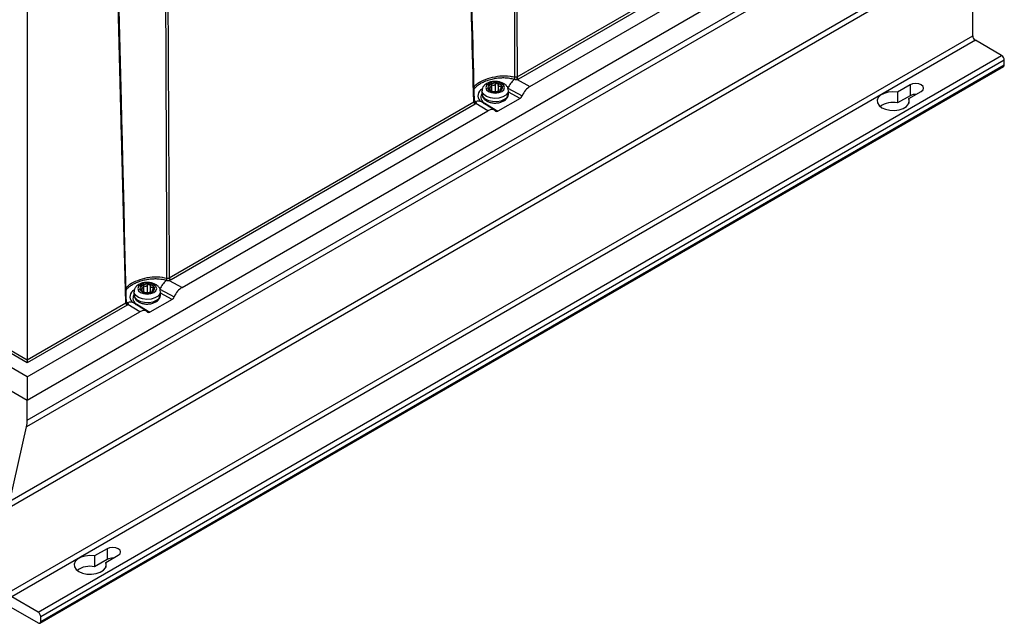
# Model space of a CAD drawing. Header units: millimetres. Extents: x -0.66 to 0.91, y -0.4 to 0.64.
# Tile 84 of 171: x 0.65 to 0.91, y -0.4 to -0.24. Entities that reach past the tile are written whole.
import ezdxf

# ---------------------------------------------------------------- set-up
doc = ezdxf.new("R2010")
doc.units = ezdxf.units.MM
doc.layers.add('FORMAT', color=7, linetype='Continuous')

msp = doc.modelspace()

# ---------------------------------------------------------------- linework, layer by layer
at = {"layer": 'FORMAT', "color": 7, "linetype": 'Continuous', "lineweight": 25}
for p, q in [((0.911455, -0.192556), (0.656835, -0.339545)), ((0.911212, -0.199554), (0.656653, -0.346507)), ((0.656835, -0.344775), (0.911393, -0.197821)), ((0.786239, -0.254119), (0.866704, -0.207668)), ((0.86689, -0.20837), (0.786593, -0.254725)), ((0.78963, -0.256653), (0.870398, -0.210026)), ((0.906585, -0.220955), (0.652026, -0.367909)), ((0.652207, -0.366176), (0.906766, -0.219223)), ((0.906585, -0.243263), (0.906585, -0.220955)), ((0.656835, -0.225871), (0.656835, -0.328823)), ((0.501408, -0.239097), (0.656835, -0.328823)), ((0.656835, -0.333314), (0.494323, -0.239498)), ((0.656835, -0.329632), (0.500701, -0.239498)), ((0.652026, -0.390217), (0.906585, -0.243263)), ((0.907292, -0.244488), (0.652733, -0.391442)), ((0.914221, -0.248489), (0.907292, -0.244488)), ((0.656835, -0.339545), (0.494138, -0.245622)), ((0.659663, -0.395442), (0.914221, -0.248489)), ((0.660163, -0.398349), (0.914721, -0.251396)), ((0.914928, -0.249713), (0.66037, -0.396667)), ((0.66037, -0.397892), (0.914928, -0.250938)), ((0.914928, -0.250938), (0.914928, -0.249713)), ((0.785473, -0.254827), (0.78547, -0.254826)), ((0.785655, -0.2542), (0.785657, -0.2542)), ((0.786248, -0.254855), (0.78963, -0.256653)), ((0.778706, -0.257113), (0.778706, -0.257429)), ((0.779086, -0.257592), (0.779086, -0.256839)), ((0.779495, -0.256222), (0.779495, -0.257798)), ((0.780525, -0.258019), (0.780525, -0.256062)), ((0.781225, -0.256171), (0.781225, -0.257914)), ((0.781788, -0.257488), (0.781788, -0.257797)), ((0.78198, -0.257169), (0.78198, -0.256606)), ((0.78381, -0.257113), (0.78759, -0.259123)), ((0.890038, -0.256244), (0.886711, -0.258165)), ((0.890038, -0.256244), (0.890038, -0.259102)), ((0.776937, -0.257786), (0.776937, -0.258602)), ((0.787007, -0.259828), (0.781146, -0.263212)), ((0.781891, -0.257736), (0.781891, -0.257605)), ((0.783937, -0.258602), (0.783937, -0.257786)), ((0.787007, -0.259828), (0.783937, -0.258196)), ((0.886711, -0.258165), (0.886711, -0.261023)), ((0.890038, -0.259102), (0.886711, -0.261023)), ((0.889681, -0.25988), (0.893008, -0.257959)), ((0.889681, -0.25988), (0.889681, -0.261182)), ((0.694315, -0.307186), (0.77478, -0.260734)), ((0.775134, -0.26134), (0.694837, -0.307694)), ((0.774959, -0.260628), (0.77496, -0.260629)), ((0.775267, -0.260716), (0.775269, -0.260718)), ((0.778475, -0.263093), (0.775359, -0.26114)), ((0.780276, -0.262949), (0.776788, -0.260763)), ((0.777682, -0.261041), (0.781146, -0.263212)), ((0.697706, -0.30972), (0.778475, -0.263093)), ((0.687571, -0.309288), (0.687571, -0.310865)), ((0.688602, -0.311086), (0.688602, -0.309129)), ((0.689301, -0.309237), (0.689301, -0.310981)), ((0.693549, -0.307894), (0.693547, -0.307893)), ((0.693734, -0.307267), (0.693733, -0.307238)), ((0.694324, -0.307921), (0.697706, -0.30972)), ((0.685013, -0.310852), (0.685013, -0.311669)), ((0.686782, -0.310179), (0.686782, -0.310495)), ((0.687162, -0.310658), (0.687162, -0.309905)), ((0.689864, -0.310555), (0.689864, -0.310864)), ((0.689967, -0.310802), (0.689967, -0.310672)), ((0.690056, -0.310236), (0.690056, -0.309673)), ((0.691886, -0.310179), (0.695666, -0.312189)), ((0.692013, -0.311669), (0.692013, -0.310852)), ((0.695083, -0.312895), (0.692013, -0.311262)), ((0.656835, -0.328823), (0.682857, -0.313801)), ((0.68321, -0.314406), (0.656835, -0.329632)), ((0.683031, -0.313698), (0.683038, -0.313705)), ((0.683035, -0.313694), (0.683036, -0.313696)), ((0.683157, -0.31358), (0.683343, -0.313783)), ((0.683343, -0.313783), (0.683345, -0.313784)), ((0.686551, -0.316159), (0.683435, -0.314207)), ((0.688352, -0.316015), (0.684864, -0.31383)), ((0.685758, -0.314107), (0.689222, -0.316279)), ((0.695083, -0.312895), (0.689222, -0.316279)), ((0.656835, -0.333314), (0.686551, -0.316159)), ((0.656835, -0.328823), (0.656835, -0.329632)), ((0.656835, -0.333314), (0.656835, -0.339545)), ((0.656835, -0.344775), (0.656835, -0.339545)), ((0.652207, -0.366176), (0.656653, -0.346507)), ((0.677906, -0.378706), (0.674579, -0.380626)), ((0.677906, -0.378706), (0.677906, -0.381564)), ((0.674579, -0.380626), (0.674579, -0.383484)), ((0.677906, -0.381564), (0.674579, -0.383484)), ((0.677549, -0.382341), (0.680876, -0.38042)), ((0.677549, -0.382341), (0.677549, -0.383643)), ((0.659663, -0.395442), (0.652733, -0.391442)), ((0.650612, -0.393075), (0.659663, -0.3983)), ((0.66037, -0.397892), (0.66037, -0.396667))]:
    msp.add_line(p, q, dxfattribs=at)
at = {"layer": 'FORMAT', "color": 7, "linetype": 'Continuous', "lineweight": 25, "flags": 128}
for points in [[(0.778669, -0.255949), (0.778127, -0.256417), (0.777937, -0.256969), (0.778127, -0.257522), (0.778669, -0.25799), (0.77948, -0.258303), (0.780437, -0.258413), (0.781393, -0.258303), (0.782205, -0.25799), (0.782746, -0.257522), (0.782937, -0.256969), (0.782746, -0.256417), (0.782205, -0.255949), (0.781393, -0.255636), (0.780437, -0.255526), (0.77948, -0.255636), (0.778669, -0.255949)], [(0.893008, -0.257959), (0.893463, -0.257566), (0.893623, -0.257102), (0.893463, -0.256638), (0.893008, -0.256244), (0.892327, -0.255982), (0.891523, -0.255889), (0.89072, -0.255982), (0.890038, -0.256244)], [(0.783937, -0.257784), (0.783791, -0.258362), (0.783285, -0.25896), (0.782471, -0.25943), (0.781435, -0.259722), (0.780292, -0.259805), (0.779165, -0.259668), (0.778175, -0.259328), (0.77743, -0.25882), (0.777011, -0.2582), (0.776937, -0.257786)], [(0.776937, -0.258602), (0.77694, -0.258686), (0.777176, -0.259337), (0.777766, -0.259908), (0.778645, -0.260338), (0.779719, -0.26058), (0.78087, -0.260607), (0.781974, -0.260418), (0.782912, -0.260031)], [(0.886711, -0.258165), (0.885486, -0.258078), (0.884268, -0.258198), (0.883162, -0.258515), (0.88226, -0.259002), (0.881639, -0.259618), (0.881351, -0.260311), (0.88142, -0.261023), (0.881841, -0.261693), (0.882578, -0.262266), (0.883569, -0.262691), (0.88473, -0.262934), (0.885964, -0.262974), (0.887165, -0.262808), (0.888232, -0.262449), (0.889076, -0.261929), (0.889625, -0.26129), (0.889832, -0.260587), (0.889681, -0.25988)], [(0.686745, -0.309015), (0.686203, -0.309484), (0.686013, -0.310036), (0.686203, -0.310588), (0.686745, -0.311056), (0.687556, -0.311369), (0.688513, -0.311479), (0.68947, -0.311369), (0.690281, -0.311056), (0.690823, -0.310588), (0.691013, -0.310036), (0.690823, -0.309484), (0.690281, -0.309015), (0.68947, -0.308702), (0.688513, -0.308593), (0.687556, -0.308702), (0.686745, -0.309015)], [(0.692013, -0.31085), (0.691867, -0.311429), (0.691361, -0.312026), (0.690547, -0.312497), (0.689512, -0.312789), (0.688368, -0.312871), (0.687241, -0.312735), (0.686251, -0.312394), (0.685506, -0.311887), (0.685087, -0.311267), (0.685013, -0.310852)], [(0.685013, -0.311669), (0.685016, -0.311752), (0.685252, -0.312403), (0.685842, -0.312975), (0.686721, -0.313405), (0.687795, -0.313646), (0.688946, -0.313674), (0.69005, -0.313484), (0.690988, -0.313098)], [(0.680876, -0.38042), (0.681331, -0.380027), (0.681491, -0.379563), (0.681331, -0.379099), (0.680876, -0.378706), (0.680195, -0.378443), (0.679391, -0.378351), (0.678588, -0.378443), (0.677906, -0.378706)], [(0.674579, -0.380626), (0.673354, -0.380539), (0.672136, -0.380659), (0.67103, -0.380976), (0.670128, -0.381463), (0.669507, -0.382079), (0.669219, -0.382773), (0.669288, -0.383484), (0.669709, -0.384155), (0.670446, -0.384727), (0.671437, -0.385152), (0.672598, -0.385395), (0.673832, -0.385436), (0.675033, -0.385269), (0.6761, -0.384911), (0.676944, -0.38439), (0.677493, -0.383751), (0.6777, -0.383048), (0.677549, -0.382341)]]:
    msp.add_lwpolyline(points, dxfattribs=at)
at = {"layer": 'FORMAT', "color": 7, "linetype": 'Continuous', "lineweight": 25}
for centre, radius, start, end in [((0.90812, -0.243194), 0.0015368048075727, 182.605478, 237.394522), ((0.913393, -0.249783), 0.0015368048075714, 2.605478, 57.394522), ((0.914453, -0.250999), 0.0004795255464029, 304.056351, 7.25583), ((0.789126, -0.259228), 0.0057212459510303, 129.707695, 158.302887), ((0.784543, -0.254213), 0.0011119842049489, 326.54017, 0.687341), ((0.784546, -0.254214), 0.001111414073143, 326.511347, 0.679877), ((0.787457, -0.254169), 0.0013906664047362, 180.711352, 209.55477), ((0.787008, -0.254076), 0.000770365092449, 183.229654, 237.347738), ((0.77787, -0.259123), 0.0019927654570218, 118.474863, 220.681814), ((0.779348, -0.256975), 0.0008682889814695, 110.742075, 199.461002), ((0.780034, -0.256271), 0.0018029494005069, 213.438879, 266.566498), ((0.780433, -0.258856), 0.0030317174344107, 80.228903, 117.357175), ((0.78084, -0.257668), 0.001802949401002, 33.438879, 86.566498), ((0.781799, -0.255984), 0.0007033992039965, 232.223814, 247.781563), ((0.780775, -0.257759), 0.0013555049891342, 55.975145, 64.030232), ((0.781526, -0.256964), 0.0008682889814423, 290.742075, 19.461002), ((0.778296, -0.259532), 0.0016292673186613, 147.354391, 247.851072), ((0.779074, -0.258362), 0.0007033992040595, 52.223814, 67.781563), ((0.780099, -0.256588), 0.0013555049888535, 235.975145, 244.030232), ((0.78044, -0.255083), 0.0030317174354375, 260.228903, 297.357175), ((0.782258, -0.25848), 0.0016831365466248, 292.848588, 355.831271), ((0.891503, -0.261934), 0.0031880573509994, 87.541514, 117.341576), ((0.77555, -0.260691), 0.0007703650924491, 183.229654, 237.347738), ((0.775471, -0.260569), 0.0005817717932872, 186.599389, 258.911902), ((0.77519, -0.260388), 0.0003389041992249, 225.115365, 283.398284), ((0.775189, -0.260385), 0.0003402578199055, 226.37503, 283.314337), ((0.775983, -0.262192), 0.0016403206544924, 60.593804, 115.867621), ((0.777343, -0.260446), 0.0006846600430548, 272.4477, 299.606185), ((0.885487, -0.26671), 0.0058170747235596, 77.845591, 125.256047), ((0.687424, -0.310042), 0.0008682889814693, 110.742075, 199.461002), ((0.68851, -0.311922), 0.0030317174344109, 80.228903, 117.357175), ((0.688916, -0.310734), 0.0018029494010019, 33.438879, 86.566498), ((0.697202, -0.312294), 0.0057212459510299, 129.707695, 158.302887), ((0.692619, -0.30728), 0.001111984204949, 326.54017, 0.687341), ((0.692623, -0.30728), 0.0011112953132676, 326.50534, 0.678323), ((0.693957, -0.306464), 0.0008056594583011, 253.88255, 296.429988), ((0.685946, -0.312189), 0.0019927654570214, 118.474863, 220.681814), ((0.686372, -0.312598), 0.0016292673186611, 147.354391, 247.851072), ((0.68811, -0.309337), 0.0018029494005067, 213.438879, 266.566498), ((0.68715, -0.311429), 0.0007033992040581, 52.223814, 67.781563), ((0.688175, -0.309654), 0.001355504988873, 235.975145, 244.030232), ((0.688516, -0.308149), 0.0030317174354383, 260.228903, 297.357175), ((0.689875, -0.309051), 0.0007033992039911, 232.223814, 247.781563), ((0.688851, -0.310826), 0.0013555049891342, 55.975145, 64.030232), ((0.689602, -0.31003), 0.0008682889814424, 290.742075, 19.461002), ((0.690334, -0.311547), 0.0016831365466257, 292.848588, 355.831271), ((0.683626, -0.313758), 0.0007703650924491, 183.229654, 237.347738), ((0.683547, -0.313636), 0.0005817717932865, 186.599389, 258.911902), ((0.683268, -0.313448), 0.0003447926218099, 226.883367, 282.924655), ((0.683266, -0.313445), 0.000346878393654, 228.710206, 282.821143), ((0.684059, -0.315259), 0.0016403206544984, 60.593804, 115.867621), ((0.68542, -0.313512), 0.0006846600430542, 272.4477, 299.606185), ((0.648958, -0.344826), 0.0078762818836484, 347.678572, 0.374896), ((0.679371, -0.384396), 0.0031880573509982, 87.541514, 117.341576), ((0.673355, -0.389171), 0.0058170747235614, 77.845591, 125.256047), ((0.659939, -0.397962), 0.0004367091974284, 230.796715, 9.214037), ((0.658835, -0.396737), 0.0015368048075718, 2.605478, 57.394522)]:
    msp.add_arc(centre, radius, start, end, dxfattribs=at)
for centre, major_axis, ratio, start_param, end_param in [((0.789675, -0.259535), (0.001705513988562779, 0.003056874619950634), 0.587796, 0.7774883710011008, 1.759253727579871), ((0.786994, -0.259005), (0.0004872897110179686, 0.0008733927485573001), 0.587796, 3.919081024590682, 4.900846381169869), ((0.778516, -0.265977), (0.001706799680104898, 0.003059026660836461), 0.586955, 6.078216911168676, 7.059982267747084), ((0.781134, -0.262388), (0.0004876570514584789, 0.0008740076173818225), 0.586955, 2.936624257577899, 3.918389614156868), ((0.697751, -0.312601), (0.001705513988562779, 0.003056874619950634), 0.587796, 0.7774883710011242, 1.759253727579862), ((0.695071, -0.312072), (0.0004872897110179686, 0.0008733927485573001), 0.587796, 3.919081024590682, 4.900846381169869), ((0.686592, -0.319043), (0.001706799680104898, 0.003059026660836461), 0.586955, 6.078216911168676, 7.059982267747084), ((0.68921, -0.315455), (0.0004876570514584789, 0.0008740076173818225), 0.586955, 2.936624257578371, 3.918389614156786)]:
    msp.add_ellipse(centre, major_axis=major_axis, ratio=ratio, start_param=start_param, end_param=end_param, dxfattribs=at)
for points, knots in [([(0.7856571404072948, -0.2542004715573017), (0.7856571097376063, -0.2541909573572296), (0.7856023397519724, -0.2372004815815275), (0.7854568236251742, -0.1991083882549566), (0.7852545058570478, -0.1571150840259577), (0.7851201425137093, -0.1320973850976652), (0.7850990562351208, -0.1281712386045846)], [0, 0, 0, 0, 0.0002263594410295, 0.4042331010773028, 0.9065034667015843, 1, 1, 1, 1]), ([(0.7855974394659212, -0.1279728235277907), (0.7856854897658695, -0.1430894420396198), (0.7858047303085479, -0.1635608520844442), (0.785936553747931, -0.1886324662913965), (0.7860734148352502, -0.2155585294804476), (0.7861662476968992, -0.2371370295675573), (0.7862393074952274, -0.2541193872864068)], [0, 0, 0, 0, 0.3596502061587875, 0.4870498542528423, 0.5963063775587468, 1, 1, 1, 1]), ([(0.7747804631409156, -0.2607344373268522), (0.7744382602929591, -0.2474998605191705), (0.7739814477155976, -0.2298327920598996), (0.7734062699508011, -0.2069881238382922), (0.7727097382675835, -0.1791167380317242), (0.7721402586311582, -0.1556705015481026), (0.771696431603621, -0.1373975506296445)], [0, 0, 0, 0, 0.3220725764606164, 0.4299403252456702, 0.555720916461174, 1, 1, 1, 1]), ([(0.7718238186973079, -0.1372282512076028), (0.7722633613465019, -0.1554553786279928), (0.7728276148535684, -0.1788540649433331), (0.7735156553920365, -0.2066751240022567), (0.7740846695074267, -0.229510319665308), (0.7745320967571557, -0.2471810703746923), (0.7748719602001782, -0.2604170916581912), (0.7748722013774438, -0.2604264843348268)], [0, 0, 0, 0, 0.4436403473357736, 0.5695138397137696, 0.6774612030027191, 0.9997711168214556, 1, 1, 1, 1]), ([(0.6937331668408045, -0.3072384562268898), (0.6936490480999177, -0.2841485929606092), (0.6935133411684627, -0.2468982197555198), (0.6933234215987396, -0.209671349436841), (0.6932512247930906, -0.19551977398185)], [0, 0, 0, 0, 0.6198558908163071, 1, 1, 1, 1]), ([(0.6937575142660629, -0.1953200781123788), (0.6937981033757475, -0.2024180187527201), (0.6938792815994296, -0.2166139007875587), (0.6940050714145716, -0.2400453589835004), (0.6941335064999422, -0.2656152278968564), (0.6942394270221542, -0.2887073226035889), (0.6942964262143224, -0.3025662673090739), (0.6943154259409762, -0.3071859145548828)], [0, 0, 0, 0, 0.1904296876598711, 0.3808593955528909, 0.6285156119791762, 0.8761718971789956, 1, 1, 1, 1]), ([(0.6828565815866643, -0.3138009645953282), (0.6827000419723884, -0.307773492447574), (0.6823834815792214, -0.2955845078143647), (0.6819407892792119, -0.2782336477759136), (0.6814220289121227, -0.257679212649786), (0.6808336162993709, -0.2340535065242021), (0.6803826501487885, -0.2155829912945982), (0.6801571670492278, -0.2063477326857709)], [0, 0, 0, 0, 0.1683650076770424, 0.3404741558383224, 0.4845314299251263, 0.7422656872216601, 1, 1, 1, 1]), ([(0.6802816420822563, -0.2061688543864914), (0.6805048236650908, -0.2153818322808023), (0.6809511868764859, -0.2338077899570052), (0.6815328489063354, -0.257386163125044), (0.6820344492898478, -0.2775062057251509), (0.6823101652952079, -0.2884152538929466), (0.6824555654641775, -0.2941681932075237)], [0, 0, 0, 0, 0.3139690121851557, 0.627938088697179, 0.8037913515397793, 1, 1, 1, 1]), ([(0.7747816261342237, -0.256852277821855), (0.7748772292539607, -0.2567086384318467), (0.7752615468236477, -0.2561312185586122), (0.776758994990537, -0.255252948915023), (0.7790409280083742, -0.25432258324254), (0.7816928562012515, -0.2538119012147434), (0.7839786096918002, -0.2538253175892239), (0.7852287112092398, -0.2541046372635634), (0.7856546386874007, -0.2541998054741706)], [0, 0, 0, 0, 0.0687333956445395, 0.2763032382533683, 0.4790792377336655, 0.6837270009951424, 0.8922412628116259, 1, 1, 1, 1]), ([(0.7854704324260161, -0.2548262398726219), (0.785276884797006, -0.25477357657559), (0.7848882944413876, -0.2546678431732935), (0.7842814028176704, -0.2545553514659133), (0.7836630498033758, -0.2544763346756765), (0.7830349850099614, -0.2544329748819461), (0.7823912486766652, -0.254423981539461), (0.781745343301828, -0.2544498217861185), (0.7811029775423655, -0.2545087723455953), (0.7804694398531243, -0.2545986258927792), (0.7798383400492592, -0.2547197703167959), (0.7788143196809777, -0.2549683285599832), (0.7778428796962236, -0.2553074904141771), (0.7769851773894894, -0.2557072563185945), (0.776500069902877, -0.255967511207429), (0.7760523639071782, -0.2562441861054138), (0.7756460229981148, -0.2565380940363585), (0.7751868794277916, -0.2569234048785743), (0.7749480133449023, -0.2572238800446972), (0.7747958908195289, -0.2574152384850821)], [0, 0, 0, 0, 0.0507868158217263, 0.1019659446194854, 0.1512795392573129, 0.2009491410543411, 0.2511686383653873, 0.3021408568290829, 0.3513187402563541, 0.4008467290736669, 0.4509190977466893, 0.5017401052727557, 0.6507522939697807, 0.7018444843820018, 0.7522793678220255, 0.8031194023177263, 0.8552436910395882, 0.9078115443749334, 0.9999999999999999, 0.9999999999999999, 0.9999999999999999, 0.9999999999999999]), ([(0.7862475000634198, -0.2548545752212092), (0.7861462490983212, -0.2548684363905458), (0.7859392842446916, -0.2548967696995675), (0.7856704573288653, -0.254876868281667), (0.7855236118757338, -0.2548397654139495), (0.7854727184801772, -0.2548269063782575)], [0, 0, 0, 0, 0.3849320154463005, 0.7868310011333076, 0.9999999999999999, 0.9999999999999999, 0.9999999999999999, 0.9999999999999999]), ([(0.7860666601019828, -0.2541858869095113), (0.7860404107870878, -0.2541914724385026), (0.7859871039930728, -0.2542028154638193), (0.7859035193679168, -0.2542140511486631), (0.7858191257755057, -0.2542189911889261), (0.7857502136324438, -0.2542160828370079), (0.7856962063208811, -0.2542090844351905), (0.7856701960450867, -0.2542033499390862), (0.7856571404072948, -0.2542004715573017)], [0, 0, 0, 0, 0.1956405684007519, 0.3973045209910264, 0.593454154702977, 0.7951921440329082, 0.8971984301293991, 1, 1, 1, 1]), ([(0.7862393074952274, -0.2541193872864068), (0.7862299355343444, -0.2541247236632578), (0.7861801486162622, -0.2541530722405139), (0.7861175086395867, -0.254171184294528), (0.7860666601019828, -0.2541858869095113)], [0, 0, 0, 0, 0.1882414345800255, 1, 1, 1, 1]), ([(0.7865928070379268, -0.2547246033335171), (0.7865740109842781, -0.2547349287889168), (0.7865151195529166, -0.254767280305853), (0.7864023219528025, -0.2548146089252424), (0.7862995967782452, -0.2548411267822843), (0.7862475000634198, -0.2548545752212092)], [0, 0, 0, 0, 0.1876797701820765, 0.5880346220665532, 1, 1, 1, 1]), ([(0.7781690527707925, -0.2558992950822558), (0.7780179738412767, -0.2559961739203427), (0.7776349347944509, -0.2562417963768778), (0.7771991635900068, -0.2567648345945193), (0.7769300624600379, -0.2573404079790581), (0.7769666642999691, -0.2576839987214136), (0.7769772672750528, -0.2577835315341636)], [0, 0, 0, 0, 0.2193935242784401, 0.5562409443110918, 0.8714500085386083, 1, 1, 1, 1]), ([(0.7839185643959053, -0.25778492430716), (0.7839010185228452, -0.2575585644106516), (0.7838644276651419, -0.2570865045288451), (0.7834565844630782, -0.2564627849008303), (0.782851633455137, -0.2559444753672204), (0.782032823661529, -0.2555593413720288), (0.7810432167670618, -0.2553414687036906), (0.7799784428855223, -0.2553292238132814), (0.7789770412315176, -0.2555069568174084), (0.7784273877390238, -0.2557738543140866), (0.7781690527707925, -0.2558992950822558)], [0, 0, 0, 0, 0.1045986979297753, 0.2181342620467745, 0.3359402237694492, 0.4651371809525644, 0.6016810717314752, 0.7386865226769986, 0.8771836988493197, 1, 1, 1, 1]), ([(0.7785290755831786, -0.2572644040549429), (0.7785223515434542, -0.2572426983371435), (0.7785089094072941, -0.2571993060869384), (0.77853725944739, -0.25714908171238), (0.7785984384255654, -0.2571168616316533), (0.7786629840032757, -0.257110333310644), (0.778701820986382, -0.2571124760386), (0.778706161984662, -0.2571127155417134)], [0, 0, 0, 0, 0.2355200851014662, 0.4708319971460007, 0.7119519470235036, 0.9678034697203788, 1, 1, 1, 1]), ([(0.7788936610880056, -0.2575166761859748), (0.7788505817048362, -0.2575004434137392), (0.7787643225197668, -0.2574679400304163), (0.7786484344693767, -0.25739850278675), (0.7785660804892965, -0.2573273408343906), (0.7785402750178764, -0.2572834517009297), (0.7785290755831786, -0.2572644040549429)], [0, 0, 0, 0, 0.2726506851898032, 0.5459369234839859, 0.8029390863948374, 1, 1, 1, 1]), ([(0.7789823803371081, -0.2565176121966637), (0.7789919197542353, -0.2565340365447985), (0.7790110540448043, -0.2565669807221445), (0.7790349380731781, -0.2566174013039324), (0.7790549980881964, -0.2566683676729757), (0.7790699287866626, -0.2567177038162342), (0.7790833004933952, -0.256780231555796), (0.7790876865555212, -0.2568394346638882), (0.7790825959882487, -0.256893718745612), (0.7790714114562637, -0.256943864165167), (0.7790511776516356, -0.2569878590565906), (0.7790221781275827, -0.2570246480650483), (0.7789873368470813, -0.2570567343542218), (0.7789444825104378, -0.2570811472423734), (0.7788942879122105, -0.2570982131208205), (0.778852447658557, -0.25710748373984), (0.7788067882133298, -0.2571130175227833), (0.778758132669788, -0.2571151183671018), (0.7787235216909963, -0.257113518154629), (0.778706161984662, -0.2571127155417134)], [0, 0, 0, 0, 0.0515560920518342, 0.1034118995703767, 0.1562665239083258, 0.2094962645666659, 0.2573940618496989, 0.3548995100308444, 0.4047043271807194, 0.4512981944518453, 0.5465125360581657, 0.5952952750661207, 0.6430658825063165, 0.7405172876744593, 0.7902694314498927, 0.8418227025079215, 0.8937351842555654, 0.9467011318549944, 0.9999999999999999, 0.9999999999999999, 0.9999999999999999, 0.9999999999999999]), ([(0.7789823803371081, -0.2565176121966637), (0.7789641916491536, -0.2564809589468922), (0.7789277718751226, -0.2564075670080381), (0.7789286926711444, -0.2562998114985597), (0.7789683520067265, -0.2562144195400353), (0.7790184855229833, -0.2561786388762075), (0.7790402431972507, -0.2561631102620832)], [0, 0, 0, 0, 0.272650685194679, 0.5459369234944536, 0.8029390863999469, 1, 1, 1, 1]), ([(0.7790402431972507, -0.2561631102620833), (0.7790711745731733, -0.2561494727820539), (0.7791330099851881, -0.2561222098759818), (0.7792497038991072, -0.2561203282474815), (0.7793702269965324, -0.2561486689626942), (0.7794512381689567, -0.2561906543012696), (0.7794902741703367, -0.2562187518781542), (0.7794946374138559, -0.2562218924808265)], [0, 0, 0, 0, 0.235520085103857, 0.4708319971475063, 0.7119519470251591, 0.9678034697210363, 1, 1, 1, 1]), ([(0.7805254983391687, -0.256062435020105), (0.7805154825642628, -0.2560787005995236), (0.7804953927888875, -0.256111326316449), (0.7804597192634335, -0.2561578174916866), (0.7804197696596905, -0.2562021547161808), (0.7803766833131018, -0.2562421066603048), (0.7803163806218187, -0.2562889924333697), (0.7802504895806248, -0.2563276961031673), (0.7801797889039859, -0.2563567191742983), (0.7801070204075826, -0.256378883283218), (0.78003102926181, -0.2563908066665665), (0.7799533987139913, -0.2563920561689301), (0.7798746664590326, -0.2563862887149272), (0.7797960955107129, -0.2563702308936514), (0.779718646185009, -0.2563447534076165), (0.7796605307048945, -0.2563207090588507), (0.7796032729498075, -0.2562919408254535), (0.7795475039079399, -0.256259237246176), (0.7795122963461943, -0.2562343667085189), (0.7794946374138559, -0.2562218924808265)], [0, 0, 0, 0, 0.0515560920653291, 0.1034118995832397, 0.156266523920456, 0.2094962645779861, 0.2573940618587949, 0.3548995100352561, 0.4047043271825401, 0.4512981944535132, 0.5465125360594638, 0.5952952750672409, 0.6430658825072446, 0.740517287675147, 0.7902694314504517, 0.8418227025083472, 0.8937351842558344, 0.9467011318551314, 1, 1, 1, 1]), ([(0.7809479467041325, -0.2558680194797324), (0.7809083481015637, -0.2558652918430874), (0.7808291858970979, -0.2558598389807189), (0.780710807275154, -0.2558943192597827), (0.7806069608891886, -0.2559573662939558), (0.7805506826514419, -0.2560205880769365), (0.7805280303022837, -0.256058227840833), (0.7805254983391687, -0.256062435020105)], [0, 0, 0, 0, 0.2355200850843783, 0.4708319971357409, 0.7119519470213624, 0.9678034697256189, 1, 1, 1, 1]), ([(0.7812252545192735, -0.2561706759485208), (0.781221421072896, -0.2561318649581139), (0.7812137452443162, -0.2560541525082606), (0.7811614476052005, -0.2559793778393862), (0.781097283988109, -0.2559226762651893), (0.7810346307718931, -0.255886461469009), (0.780972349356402, -0.2558732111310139), (0.7809479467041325, -0.2558680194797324)], [0, 0, 0, 0, 0.2724766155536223, 0.5455883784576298, 0.6126147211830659, 0.8482175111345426, 1, 1, 1, 1]), ([(0.7813684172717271, -0.2565404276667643), (0.7813272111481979, -0.2564898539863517), (0.7812416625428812, -0.2563848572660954), (0.7812308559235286, -0.2562437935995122), (0.7812252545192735, -0.2561706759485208)], [0, 0, 0, 0, 0.481669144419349, 1, 1, 1, 1]), ([(0.7819798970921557, -0.2566063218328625), (0.7818992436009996, -0.2566295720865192), (0.7817434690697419, -0.2566744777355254), (0.7816016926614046, -0.2566482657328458), (0.7815333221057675, -0.2566356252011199)], [0, 0, 0, 0, 0.5177578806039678, 1, 1, 1, 1]), ([(0.7818911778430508, -0.257605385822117), (0.7818816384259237, -0.257602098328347), (0.781862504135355, -0.2575955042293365), (0.7818386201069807, -0.2575824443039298), (0.7818185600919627, -0.257566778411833), (0.7818036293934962, -0.2575487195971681), (0.7817902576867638, -0.257521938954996), (0.7817858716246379, -0.2574903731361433), (0.7817909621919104, -0.257453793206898), (0.7818021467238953, -0.2574143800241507), (0.7818223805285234, -0.2573705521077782), (0.7818513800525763, -0.2573231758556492), (0.7818862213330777, -0.2572735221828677), (0.7819290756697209, -0.2572217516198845), (0.7819792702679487, -0.2571690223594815), (0.7820211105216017, -0.2571287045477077), (0.7820667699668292, -0.2570883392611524), (0.7821154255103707, -0.2570485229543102), (0.7821500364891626, -0.2570230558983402), (0.7821673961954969, -0.2570102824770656)], [0, 0, 0, 0, 0.0515560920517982, 0.1034118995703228, 0.1562665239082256, 0.2094962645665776, 0.2573940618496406, 0.3548995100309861, 0.4047043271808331, 0.451298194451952, 0.5465125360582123, 0.5952952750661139, 0.6430658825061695, 0.7405172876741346, 0.7902694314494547, 0.8418227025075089, 0.8937351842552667, 0.9467011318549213, 1, 1, 1, 1]), ([(0.7819798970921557, -0.2566063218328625), (0.7820229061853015, -0.2565945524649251), (0.7821090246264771, -0.2565709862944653), (0.7821982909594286, -0.2565779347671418), (0.7822684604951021, -0.2565987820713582), (0.7823155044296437, -0.2566258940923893), (0.7823363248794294, -0.2566606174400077), (0.7823444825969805, -0.2566742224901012)], [0, 0, 0, 0, 0.2724766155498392, 0.5455883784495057, 0.6126147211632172, 0.8482175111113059, 1, 1, 1, 1]), ([(0.7823444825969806, -0.2566742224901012), (0.782351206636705, -0.2566982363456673), (0.7823646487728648, -0.2567462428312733), (0.7823362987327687, -0.2568326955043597), (0.7822751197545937, -0.2569203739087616), (0.7822105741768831, -0.2569788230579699), (0.782171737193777, -0.2570071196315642), (0.7821673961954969, -0.2570102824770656)], [0, 0, 0, 0, 0.2355200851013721, 0.4708319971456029, 0.7119519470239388, 0.967803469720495, 1, 1, 1, 1]), ([(0.7769594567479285, -0.2586315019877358), (0.776976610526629, -0.2588481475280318), (0.7770132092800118, -0.2593103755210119), (0.777417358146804, -0.2599253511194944), (0.7780218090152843, -0.2604438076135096), (0.7788407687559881, -0.2608288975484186), (0.7798303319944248, -0.2610467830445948), (0.7808951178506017, -0.2610590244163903), (0.7818965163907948, -0.2608812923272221), (0.782446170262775, -0.260614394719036), (0.7827045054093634, -0.2604889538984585)], [0, 0, 0, 0, 0.1006044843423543, 0.2146465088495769, 0.3329779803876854, 0.4627512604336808, 0.5999042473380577, 0.7375208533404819, 0.8766358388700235, 1, 1, 1, 1]), ([(0.7788936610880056, -0.2575166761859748), (0.7789743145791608, -0.2575463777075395), (0.7791300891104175, -0.2576037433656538), (0.7792718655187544, -0.2576762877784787), (0.7793402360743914, -0.2577112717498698)], [0, 0, 0, 0, 0.5177578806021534, 1, 1, 1, 1]), ([(0.7795051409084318, -0.2578064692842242), (0.779546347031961, -0.2578347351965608), (0.7796318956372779, -0.2578934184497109), (0.7796427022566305, -0.2579322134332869), (0.7796483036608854, -0.257952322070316)], [0, 0, 0, 0, 0.4816691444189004, 1, 1, 1, 1]), ([(0.7799256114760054, -0.2580706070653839), (0.7798879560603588, -0.258063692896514), (0.7798126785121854, -0.2580498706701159), (0.7797243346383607, -0.2580196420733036), (0.7796649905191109, -0.2579868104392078), (0.7796485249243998, -0.2579642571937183), (0.7796483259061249, -0.2579535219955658), (0.7796483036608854, -0.257952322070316)], [0, 0, 0, 0, 0.2355200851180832, 0.4708319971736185, 0.7119519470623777, 0.9678034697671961, 1, 1, 1, 1]), ([(0.7803480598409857, -0.2580605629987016), (0.7803231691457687, -0.2580669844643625), (0.7802733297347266, -0.2580798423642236), (0.7801565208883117, -0.2580879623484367), (0.7800345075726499, -0.2580849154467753), (0.7799585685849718, -0.2580749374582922), (0.7799256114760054, -0.2580706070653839)], [0, 0, 0, 0, 0.2726506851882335, 0.5459369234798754, 0.8029390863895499, 1, 1, 1, 1]), ([(0.7803480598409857, -0.2580605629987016), (0.7803580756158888, -0.2580574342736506), (0.7803781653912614, -0.2580511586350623), (0.7804138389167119, -0.2580420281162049), (0.7804537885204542, -0.2580329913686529), (0.7804968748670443, -0.258024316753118), (0.7805571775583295, -0.2580131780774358), (0.7806230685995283, -0.258002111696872), (0.7806937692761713, -0.257990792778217), (0.7807665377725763, -0.2579793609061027), (0.780842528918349, -0.2579676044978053), (0.7809201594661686, -0.257955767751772), (0.7809988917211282, -0.257943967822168), (0.7810774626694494, -0.2579326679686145), (0.7811549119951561, -0.257922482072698), (0.7812130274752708, -0.2579154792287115), (0.7812702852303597, -0.2579094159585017), (0.7813260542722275, -0.2579044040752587), (0.7813612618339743, -0.2579022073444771), (0.7813789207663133, -0.2579011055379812)], [0, 0, 0, 0, 0.0515560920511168, 0.103411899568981, 0.1562665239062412, 0.2094962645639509, 0.2573940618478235, 0.354899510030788, 0.404704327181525, 0.4512981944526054, 0.5465125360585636, 0.5952952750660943, 0.6430658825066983, 0.7405172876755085, 0.7902694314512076, 0.841822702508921, 0.8937351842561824, 0.9467011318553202, 1, 1, 1, 1]), ([(0.7818333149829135, -0.2577755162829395), (0.7818023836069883, -0.2577914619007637), (0.7817405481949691, -0.2578233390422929), (0.7816238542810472, -0.2578614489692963), (0.781503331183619, -0.2578885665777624), (0.7814223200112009, -0.257898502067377), (0.7813832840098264, -0.2579008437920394), (0.7813789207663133, -0.2579011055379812)], [0, 0, 0, 0, 0.2355200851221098, 0.4708319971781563, 0.7119519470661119, 0.9678034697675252, 1, 1, 1, 1]), ([(0.7818911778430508, -0.257605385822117), (0.7819093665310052, -0.2576140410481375), (0.7819457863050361, -0.2576313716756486), (0.7819448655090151, -0.2576787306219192), (0.7819052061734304, -0.2577295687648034), (0.7818550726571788, -0.2577616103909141), (0.7818333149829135, -0.2577755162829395)], [0, 0, 0, 0, 0.2726506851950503, 0.5459369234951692, 0.8029390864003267, 1, 1, 1, 1]), ([(0.7827045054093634, -0.2604889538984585), (0.7828556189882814, -0.260392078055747), (0.7832387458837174, -0.2601464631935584), (0.7836736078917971, -0.2596233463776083), (0.7839416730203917, -0.259056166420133), (0.7839070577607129, -0.2587212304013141), (0.7838976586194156, -0.2586302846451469)], [0, 0, 0, 0, 0.221846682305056, 0.5624605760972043, 0.8811941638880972, 0.9999999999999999, 0.9999999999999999, 0.9999999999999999, 0.9999999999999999]), ([(0.7748930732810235, -0.2606362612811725), (0.7748881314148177, -0.2606431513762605), (0.7748618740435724, -0.260679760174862), (0.774816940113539, -0.2607099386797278), (0.7747804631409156, -0.2607344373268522)], [0, 0, 0, 0, 0.1882087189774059, 1, 1, 1, 1]), ([(0.7748673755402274, -0.2602364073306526), (0.7749021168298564, -0.2602924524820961), (0.7750040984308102, -0.2604569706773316), (0.7751627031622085, -0.2606133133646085), (0.7752672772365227, -0.2607163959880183)], [0, 0, 0, 0, 0.3406623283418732, 1, 1, 1, 1]), ([(0.7748722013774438, -0.2604264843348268), (0.7748784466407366, -0.2604332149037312), (0.7748909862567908, -0.2604467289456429), (0.7749051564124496, -0.2604669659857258), (0.7749160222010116, -0.2604871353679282), (0.7749231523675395, -0.2605073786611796), (0.7749267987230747, -0.2605241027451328), (0.7749267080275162, -0.2605342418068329), (0.7749266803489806, -0.2605373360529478)], [0, 0, 0, 0, 0.1868515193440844, 0.3751717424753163, 0.5543539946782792, 0.7347751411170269, 0.9190584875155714, 1, 1, 1, 1]), ([(0.7749266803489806, -0.2605373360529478), (0.7749268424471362, -0.2605413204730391), (0.7749272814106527, -0.2605521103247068), (0.7749241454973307, -0.2605700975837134), (0.7749176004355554, -0.2605914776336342), (0.7749075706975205, -0.2606135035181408), (0.774897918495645, -0.2606286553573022), (0.7748930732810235, -0.2606362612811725)], [0, 0, 0, 0, 0.1256357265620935, 0.3402228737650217, 0.5563151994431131, 0.7772789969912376, 1, 1, 1, 1]), ([(0.7749527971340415, -0.2606289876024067), (0.7749492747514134, -0.2606250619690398), (0.774941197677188, -0.2606160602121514), (0.7749325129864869, -0.2605656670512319), (0.7749276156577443, -0.2605372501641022)], [0, 0, 0, 0, 0.4360963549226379, 1, 1, 1, 1]), ([(0.7753591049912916, -0.2611403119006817), (0.7753491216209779, -0.2611541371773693), (0.7753178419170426, -0.2611974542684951), (0.775247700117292, -0.26126702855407), (0.7751722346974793, -0.2613152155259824), (0.775133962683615, -0.261339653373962)], [0, 0, 0, 0, 0.1876798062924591, 0.5880347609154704, 1, 1, 1, 1]), ([(0.7752685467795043, -0.260717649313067), (0.7752817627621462, -0.2607313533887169), (0.7753082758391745, -0.2607588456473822), (0.7753497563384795, -0.260813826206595), (0.775387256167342, -0.2608840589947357), (0.7754053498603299, -0.2609686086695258), (0.7753993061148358, -0.2610547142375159), (0.7753726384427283, -0.261111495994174), (0.7753591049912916, -0.2611403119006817)], [0, 0, 0, 0, 0.1060313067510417, 0.2127133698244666, 0.411206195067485, 0.6147167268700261, 0.8044744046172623, 1, 1, 1, 1]), ([(0.7767883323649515, -0.2607633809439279), (0.776704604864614, -0.2607070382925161), (0.7764966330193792, -0.2605670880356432), (0.7764285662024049, -0.2604904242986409), (0.7763879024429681, -0.2604446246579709)], [0, 0, 0, 0, 0.4025905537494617, 1, 1, 1, 1]), ([(0.6830063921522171, -0.3135944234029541), (0.6828975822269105, -0.3095133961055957), (0.6827260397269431, -0.3030795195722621), (0.6825673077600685, -0.2966380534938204), (0.6825092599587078, -0.2942824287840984)], [0, 0, 0, 0, 0.6343030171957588, 1, 1, 1, 1]), ([(0.6829076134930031, -0.3098292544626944), (0.6832228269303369, -0.309511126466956), (0.6839515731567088, -0.3087756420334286), (0.685956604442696, -0.3077983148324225), (0.6884830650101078, -0.3070619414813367), (0.691229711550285, -0.3067950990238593), (0.6928973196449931, -0.3071093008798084), (0.6937307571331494, -0.3072663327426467)], [0, 0, 0, 0, 0.1605888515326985, 0.3712675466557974, 0.5825236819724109, 0.791353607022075, 1, 1, 1, 1]), ([(0.6935465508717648, -0.307892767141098), (0.6933626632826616, -0.3078427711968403), (0.6926179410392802, -0.3076402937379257), (0.6915960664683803, -0.3075114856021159), (0.6905504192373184, -0.3074899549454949), (0.6899135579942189, -0.3075107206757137), (0.6892697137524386, -0.3075648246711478), (0.688412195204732, -0.3076806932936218), (0.6875636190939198, -0.3078605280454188), (0.6867483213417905, -0.3080961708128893), (0.6861569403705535, -0.3082996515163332), (0.685597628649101, -0.3085244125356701), (0.6850710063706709, -0.3087687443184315), (0.6845752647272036, -0.3090341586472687), (0.6839829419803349, -0.3094010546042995), (0.6834852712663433, -0.3097915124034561), (0.6831127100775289, -0.3101614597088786), (0.6829775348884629, -0.3103385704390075), (0.6829228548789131, -0.3104102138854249)], [0, 0, 0, 0, 0.0488269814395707, 0.1977433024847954, 0.2473372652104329, 0.2972826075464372, 0.3477714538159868, 0.3990051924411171, 0.5007362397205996, 0.5530492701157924, 0.6057876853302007, 0.6568123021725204, 0.7082415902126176, 0.7609652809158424, 0.8141416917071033, 0.9138811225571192, 0.9651638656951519, 1, 1, 1, 1]), ([(0.6862451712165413, -0.3089658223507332), (0.6860940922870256, -0.3090627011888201), (0.6857110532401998, -0.3093083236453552), (0.6852752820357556, -0.3098313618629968), (0.6850061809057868, -0.3104069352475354), (0.685042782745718, -0.3107505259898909), (0.6850533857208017, -0.310850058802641)], [0, 0, 0, 0, 0.219393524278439, 0.5562409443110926, 0.871450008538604, 0.9999999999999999, 0.9999999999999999, 0.9999999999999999, 0.9999999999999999]), ([(0.6919946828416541, -0.3108514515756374), (0.6919771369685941, -0.310625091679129), (0.6919405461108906, -0.3101530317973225), (0.6915327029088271, -0.3095293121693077), (0.6909277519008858, -0.3090110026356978), (0.6901089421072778, -0.3086258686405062), (0.6891193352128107, -0.3084079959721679), (0.6880545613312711, -0.3083957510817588), (0.6870531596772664, -0.3085734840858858), (0.6865035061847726, -0.3088403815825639), (0.6862451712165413, -0.3089658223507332)], [0, 0, 0, 0, 0.1045986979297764, 0.218134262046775, 0.3359402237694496, 0.465137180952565, 0.6016810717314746, 0.7386865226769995, 0.8771836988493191, 0.9999999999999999, 0.9999999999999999, 0.9999999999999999, 0.9999999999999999]), ([(0.6870584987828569, -0.3095841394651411), (0.6870403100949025, -0.3095474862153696), (0.6870038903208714, -0.3094740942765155), (0.6870048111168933, -0.3093663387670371), (0.6870444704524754, -0.3092809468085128), (0.687094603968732, -0.3092451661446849), (0.6871163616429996, -0.3092296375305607)], [0, 0, 0, 0, 0.2726506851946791, 0.5459369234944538, 0.8029390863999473, 1, 1, 1, 1]), ([(0.6871163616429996, -0.3092296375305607), (0.6871472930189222, -0.3092160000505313), (0.687209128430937, -0.3091887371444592), (0.687325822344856, -0.3091868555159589), (0.6874463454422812, -0.3092151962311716), (0.6875273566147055, -0.3092571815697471), (0.6875663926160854, -0.3092852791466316), (0.6875707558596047, -0.3092884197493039)], [0, 0, 0, 0, 0.2355200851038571, 0.4708319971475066, 0.7119519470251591, 0.9678034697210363, 1, 1, 1, 1]), ([(0.6886016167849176, -0.3091289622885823), (0.6885916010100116, -0.309145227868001), (0.6885715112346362, -0.3091778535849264), (0.6885358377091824, -0.309224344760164), (0.6884958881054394, -0.3092686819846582), (0.6884528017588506, -0.3093086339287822), (0.6883924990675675, -0.309355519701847), (0.6883266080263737, -0.3093942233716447), (0.6882559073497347, -0.3094232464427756), (0.6881831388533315, -0.3094454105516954), (0.6881071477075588, -0.3094573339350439), (0.6880295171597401, -0.3094585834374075), (0.6879507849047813, -0.3094528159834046), (0.6878722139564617, -0.3094367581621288), (0.6877947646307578, -0.309411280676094), (0.6877366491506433, -0.3093872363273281), (0.6876793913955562, -0.3093584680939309), (0.6876236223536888, -0.3093257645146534), (0.6875884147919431, -0.3093008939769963), (0.6875707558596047, -0.3092884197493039)], [0, 0, 0, 0, 0.0515560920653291, 0.10341189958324, 0.1562665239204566, 0.2094962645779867, 0.2573940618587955, 0.354899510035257, 0.404704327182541, 0.4512981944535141, 0.5465125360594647, 0.5952952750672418, 0.6430658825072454, 0.7405172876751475, 0.7902694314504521, 0.8418227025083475, 0.8937351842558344, 0.9467011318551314, 1, 1, 1, 1]), ([(0.6890240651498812, -0.3089345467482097), (0.6889844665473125, -0.3089318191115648), (0.6889053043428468, -0.3089263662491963), (0.6887869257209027, -0.3089608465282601), (0.6886830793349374, -0.3090238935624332), (0.6886268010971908, -0.3090871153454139), (0.6886041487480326, -0.3091247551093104), (0.6886016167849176, -0.3091289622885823)], [0, 0, 0, 0, 0.2355200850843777, 0.4708319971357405, 0.7119519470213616, 0.967803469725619, 1, 1, 1, 1]), ([(0.6893013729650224, -0.3092372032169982), (0.6892975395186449, -0.3091983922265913), (0.6892898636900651, -0.3091206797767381), (0.6892375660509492, -0.3090459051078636), (0.6891734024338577, -0.3089892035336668), (0.6891107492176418, -0.3089529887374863), (0.6890484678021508, -0.3089397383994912), (0.6890240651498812, -0.3089345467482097)], [0, 0, 0, 0, 0.2724766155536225, 0.5455883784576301, 0.6126147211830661, 0.8482175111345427, 1, 1, 1, 1]), ([(0.689444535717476, -0.3096069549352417), (0.6894033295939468, -0.3095563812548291), (0.68931778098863, -0.3094513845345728), (0.6893069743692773, -0.3093103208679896), (0.6893013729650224, -0.3092372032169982)], [0, 0, 0, 0, 0.4816691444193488, 1, 1, 1, 1]), ([(0.6943236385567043, -0.3079211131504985), (0.6942987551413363, -0.3079254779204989), (0.6942487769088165, -0.3079342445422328), (0.6941461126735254, -0.3079466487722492), (0.6940140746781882, -0.3079546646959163), (0.6938552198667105, -0.3079499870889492), (0.6936972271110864, -0.307931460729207), (0.6935990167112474, -0.3079063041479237), (0.6935493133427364, -0.3078935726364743)], [0, 0, 0, 0, 0.0970498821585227, 0.1949242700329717, 0.3894537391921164, 0.5896040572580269, 0.792302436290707, 1, 1, 1, 1]), ([(0.6937307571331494, -0.3072663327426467), (0.69373100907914, -0.3072663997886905), (0.6937315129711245, -0.307266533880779), (0.6937322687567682, -0.3072667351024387), (0.6937330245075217, -0.3072669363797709), (0.6937335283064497, -0.3072670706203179), (0.6937337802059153, -0.3072671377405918)], [0, 0, 0, 0, 0.2499999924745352, 0.4999999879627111, 0.7499999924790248, 1, 1, 1, 1]), ([(0.6937337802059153, -0.3072671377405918), (0.6937856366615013, -0.3072771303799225), (0.6938893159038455, -0.3072971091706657), (0.6940338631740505, -0.3072809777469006), (0.6941340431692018, -0.3072592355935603), (0.6941906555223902, -0.3072492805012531), (0.6942270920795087, -0.3072522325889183), (0.6942620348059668, -0.3072748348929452), (0.6943047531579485, -0.30735314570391), (0.694387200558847, -0.30748015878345), (0.6945284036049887, -0.3076148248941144), (0.6946331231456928, -0.3076791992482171), (0.694683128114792, -0.3077099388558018)], [0, 0, 0, 0, 0.1361084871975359, 0.2721286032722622, 0.3474667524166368, 0.3923496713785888, 0.4243243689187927, 0.4563982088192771, 0.530111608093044, 0.6923197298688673, 0.8530785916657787, 1, 1, 1, 1]), ([(0.6943154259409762, -0.3071859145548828), (0.6943212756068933, -0.3072320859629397), (0.6943331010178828, -0.3073254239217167), (0.6944255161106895, -0.3074584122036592), (0.6945566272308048, -0.3075719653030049), (0.6947016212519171, -0.3076527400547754), (0.6947972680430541, -0.3076821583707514), (0.694836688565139, -0.3076942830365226)], [0, 0, 0, 0, 0.1994614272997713, 0.4032218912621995, 0.6172182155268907, 0.842237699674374, 1, 1, 1, 1]), ([(0.694683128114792, -0.3077099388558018), (0.6946629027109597, -0.3077133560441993), (0.6946180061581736, -0.3077209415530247), (0.6945632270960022, -0.3077505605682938), (0.6945066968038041, -0.3077978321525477), (0.6944484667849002, -0.3078497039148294), (0.6943824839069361, -0.3078908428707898), (0.6943431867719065, -0.3079116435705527), (0.6943270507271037, -0.3079194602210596), (0.6943236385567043, -0.3079211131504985)], [0, 0, 0, 0, 0.1198006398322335, 0.2659346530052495, 0.4179865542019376, 0.6936837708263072, 0.8789324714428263, 0.9743987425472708, 1, 1, 1, 1]), ([(0.694836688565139, -0.3076942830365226), (0.694835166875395, -0.3076944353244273), (0.6947864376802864, -0.3076993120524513), (0.6947352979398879, -0.3077046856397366), (0.6946856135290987, -0.3077096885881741), (0.694683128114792, -0.3077099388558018)], [0, 0, 0, 0, 0.0297117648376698, 0.9514622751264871, 1, 1, 1, 1]), ([(0.6850355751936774, -0.3116980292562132), (0.6850527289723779, -0.3119146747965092), (0.6850893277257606, -0.3123769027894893), (0.6854934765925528, -0.3129918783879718), (0.6860979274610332, -0.313510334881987), (0.6869168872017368, -0.313895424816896), (0.6879064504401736, -0.3141133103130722), (0.6889712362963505, -0.3141255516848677), (0.6899726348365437, -0.3139478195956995), (0.6905222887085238, -0.3136809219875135), (0.6907806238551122, -0.3135554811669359)], [0, 0, 0, 0, 0.1006044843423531, 0.2146465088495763, 0.3329779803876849, 0.4627512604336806, 0.5999042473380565, 0.737520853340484, 0.8766358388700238, 1, 1, 1, 1]), ([(0.6866051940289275, -0.3103309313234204), (0.686598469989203, -0.3103092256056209), (0.6865850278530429, -0.3102658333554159), (0.6866133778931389, -0.3102156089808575), (0.6866745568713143, -0.3101833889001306), (0.6867391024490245, -0.3101768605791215), (0.6867779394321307, -0.3101790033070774), (0.6867822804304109, -0.3101792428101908)], [0, 0, 0, 0, 0.2355200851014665, 0.4708319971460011, 0.7119519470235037, 0.9678034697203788, 1, 1, 1, 1]), ([(0.6869697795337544, -0.3105832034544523), (0.686926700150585, -0.3105669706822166), (0.6868404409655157, -0.3105344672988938), (0.6867245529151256, -0.3104650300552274), (0.6866421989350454, -0.310393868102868), (0.6866163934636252, -0.3103499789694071), (0.6866051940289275, -0.3103309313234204)], [0, 0, 0, 0, 0.272650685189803, 0.5459369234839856, 0.8029390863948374, 1, 1, 1, 1]), ([(0.6870584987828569, -0.3095841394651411), (0.6870680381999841, -0.3096005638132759), (0.6870871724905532, -0.3096335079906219), (0.6871110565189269, -0.3096839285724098), (0.6871311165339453, -0.3097348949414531), (0.6871460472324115, -0.3097842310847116), (0.687159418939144, -0.3098467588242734), (0.68716380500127, -0.3099059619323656), (0.6871587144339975, -0.3099602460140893), (0.6871475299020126, -0.3100103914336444), (0.6871272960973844, -0.310054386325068), (0.6870982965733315, -0.3100911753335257), (0.6870634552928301, -0.3101232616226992), (0.6870206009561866, -0.3101476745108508), (0.6869704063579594, -0.310164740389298), (0.6869285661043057, -0.3101740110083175), (0.6868829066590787, -0.3101795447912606), (0.6868342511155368, -0.3101816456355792), (0.6867996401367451, -0.3101800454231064), (0.6867822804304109, -0.3101792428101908)], [0, 0, 0, 0, 0.0515560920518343, 0.1034118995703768, 0.156266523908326, 0.2094962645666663, 0.2573940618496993, 0.354899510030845, 0.4047043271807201, 0.4512981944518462, 0.5465125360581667, 0.5952952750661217, 0.6430658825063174, 0.7405172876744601, 0.7902694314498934, 0.841822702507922, 0.8937351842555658, 0.9467011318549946, 1, 1, 1, 1]), ([(0.6869697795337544, -0.3105832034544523), (0.6870504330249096, -0.3106129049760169), (0.6872062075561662, -0.3106702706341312), (0.6873479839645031, -0.3107428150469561), (0.6874163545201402, -0.3107777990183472)], [0, 0, 0, 0, 0.5177578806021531, 1, 1, 1, 1]), ([(0.6875812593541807, -0.3108729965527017), (0.6876224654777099, -0.3109012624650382), (0.6877080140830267, -0.3109599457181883), (0.6877188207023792, -0.3109987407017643), (0.6877244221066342, -0.3110188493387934)], [0, 0, 0, 0, 0.4816691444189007, 1, 1, 1, 1]), ([(0.6880017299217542, -0.3111371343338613), (0.6879640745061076, -0.3111302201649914), (0.6878887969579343, -0.3111163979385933), (0.6878004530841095, -0.311086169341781), (0.6877411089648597, -0.3110533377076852), (0.6877246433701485, -0.3110307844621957), (0.6877244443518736, -0.3110200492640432), (0.6877244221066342, -0.3110188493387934)], [0, 0, 0, 0, 0.2355200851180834, 0.4708319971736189, 0.711951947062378, 0.967803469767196, 1, 1, 1, 1]), ([(0.6884241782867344, -0.3111270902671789), (0.6883992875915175, -0.31113351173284), (0.6883494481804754, -0.311146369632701), (0.6882326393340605, -0.3111544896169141), (0.6881106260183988, -0.3111514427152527), (0.6880346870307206, -0.3111414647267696), (0.6880017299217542, -0.3111371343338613)], [0, 0, 0, 0, 0.2726506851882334, 0.5459369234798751, 0.8029390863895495, 1, 1, 1, 1]), ([(0.6884241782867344, -0.3111270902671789), (0.6884341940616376, -0.3111239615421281), (0.6884542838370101, -0.3111176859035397), (0.6884899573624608, -0.3111085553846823), (0.6885299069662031, -0.3110995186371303), (0.6885729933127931, -0.3110908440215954), (0.6886332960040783, -0.3110797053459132), (0.6886991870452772, -0.3110686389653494), (0.6887698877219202, -0.3110573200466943), (0.6888426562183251, -0.3110458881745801), (0.6889186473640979, -0.3110341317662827), (0.6889962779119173, -0.3110222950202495), (0.6890750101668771, -0.3110104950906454), (0.6891535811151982, -0.310999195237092), (0.689231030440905, -0.3109890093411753), (0.6892891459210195, -0.3109820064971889), (0.6893464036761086, -0.3109759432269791), (0.6894021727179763, -0.3109709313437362), (0.6894373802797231, -0.3109687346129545), (0.6894550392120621, -0.3109676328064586)], [0, 0, 0, 0, 0.0515560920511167, 0.1034118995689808, 0.1562665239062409, 0.2094962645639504, 0.2573940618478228, 0.3548995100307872, 0.4047043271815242, 0.4512981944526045, 0.5465125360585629, 0.5952952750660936, 0.6430658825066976, 0.7405172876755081, 0.7902694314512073, 0.8418227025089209, 0.8937351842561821, 0.9467011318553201, 0.9999999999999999, 0.9999999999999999, 0.9999999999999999, 0.9999999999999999]), ([(0.6899094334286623, -0.3108420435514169), (0.6898785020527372, -0.3108579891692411), (0.6898166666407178, -0.3108898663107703), (0.6896999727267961, -0.3109279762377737), (0.6895794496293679, -0.3109550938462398), (0.6894984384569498, -0.3109650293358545), (0.6894594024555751, -0.3109673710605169), (0.6894550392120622, -0.3109676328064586)], [0, 0, 0, 0, 0.2355200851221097, 0.4708319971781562, 0.7119519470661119, 0.9678034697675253, 1, 1, 1, 1]), ([(0.6900560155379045, -0.3096728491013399), (0.6899753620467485, -0.3096960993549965), (0.6898195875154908, -0.3097410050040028), (0.6896778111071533, -0.3097147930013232), (0.6896094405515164, -0.3097021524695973)], [0, 0, 0, 0, 0.517757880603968, 1, 1, 1, 1]), ([(0.6899672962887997, -0.3106719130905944), (0.6899577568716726, -0.3106686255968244), (0.6899386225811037, -0.3106620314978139), (0.6899147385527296, -0.3106489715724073), (0.6898946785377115, -0.3106333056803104), (0.6898797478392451, -0.3106152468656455), (0.6898663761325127, -0.3105884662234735), (0.6898619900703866, -0.3105569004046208), (0.6898670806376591, -0.3105203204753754), (0.6898782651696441, -0.3104809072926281), (0.6898984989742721, -0.3104370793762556), (0.689927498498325, -0.3103897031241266), (0.6899623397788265, -0.3103400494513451), (0.6900051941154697, -0.3102882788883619), (0.6900553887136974, -0.3102355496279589), (0.6900972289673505, -0.3101952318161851), (0.6901428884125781, -0.3101548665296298), (0.6901915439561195, -0.3101150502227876), (0.6902261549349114, -0.3100895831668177), (0.6902435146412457, -0.310076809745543)], [0, 0, 0, 0, 0.0515560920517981, 0.1034118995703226, 0.1562665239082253, 0.2094962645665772, 0.2573940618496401, 0.3548995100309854, 0.4047043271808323, 0.4512981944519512, 0.5465125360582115, 0.5952952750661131, 0.6430658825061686, 0.7405172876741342, 0.7902694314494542, 0.8418227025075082, 0.8937351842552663, 0.9467011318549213, 1, 1, 1, 1]), ([(0.6899672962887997, -0.3106719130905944), (0.6899854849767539, -0.3106805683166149), (0.690021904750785, -0.3106978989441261), (0.6900209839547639, -0.3107452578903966), (0.6899813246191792, -0.3107960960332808), (0.6899311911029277, -0.3108281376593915), (0.6899094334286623, -0.3108420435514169)], [0, 0, 0, 0, 0.2726506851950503, 0.5459369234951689, 0.8029390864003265, 1, 1, 1, 1]), ([(0.6900560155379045, -0.3096728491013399), (0.6900990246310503, -0.3096610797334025), (0.6901851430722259, -0.3096375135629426), (0.6902744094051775, -0.3096444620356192), (0.6903445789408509, -0.3096653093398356), (0.6903916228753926, -0.3096924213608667), (0.6904124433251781, -0.3097271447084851), (0.6904206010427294, -0.3097407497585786)], [0, 0, 0, 0, 0.2724766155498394, 0.545588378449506, 0.6126147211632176, 0.8482175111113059, 1, 1, 1, 1]), ([(0.6904206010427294, -0.3097407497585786), (0.6904273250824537, -0.3097647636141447), (0.6904407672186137, -0.3098127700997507), (0.6904124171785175, -0.3098992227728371), (0.6903512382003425, -0.309986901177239), (0.6902866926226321, -0.3100453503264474), (0.6902478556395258, -0.3100736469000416), (0.6902435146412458, -0.310076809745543)], [0, 0, 0, 0, 0.2355200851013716, 0.4708319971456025, 0.7119519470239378, 0.9678034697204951, 1, 1, 1, 1]), ([(0.6907806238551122, -0.3135554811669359), (0.6909317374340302, -0.3134586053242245), (0.6913148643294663, -0.3132129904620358), (0.6917497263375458, -0.3126898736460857), (0.6920177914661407, -0.3121226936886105), (0.6919831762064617, -0.3117877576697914), (0.6919737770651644, -0.3116968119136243)], [0, 0, 0, 0, 0.2218466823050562, 0.5624605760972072, 0.881194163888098, 1, 1, 1, 1]), ([(0.6828565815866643, -0.3138009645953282), (0.6828655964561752, -0.3137956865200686), (0.6829134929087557, -0.313767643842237), (0.6829442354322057, -0.3137318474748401), (0.6829691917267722, -0.3137027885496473)], [0, 0, 0, 0, 0.1882158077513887, 0.9999999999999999, 0.9999999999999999, 0.9999999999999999, 0.9999999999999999]), ([(0.6829691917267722, -0.3137027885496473), (0.6829740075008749, -0.3136952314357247), (0.6829836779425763, -0.3136800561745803), (0.6829937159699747, -0.313658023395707), (0.6830002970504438, -0.3136365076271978), (0.6830034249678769, -0.3136184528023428), (0.6830029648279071, -0.3136075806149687), (0.6830027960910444, -0.3136035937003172)], [0, 0, 0, 0, 0.220664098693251, 0.443110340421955, 0.6580979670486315, 0.8746218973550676, 1, 1, 1, 1]), ([(0.683027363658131, -0.3136952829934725), (0.6830283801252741, -0.3136962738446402), (0.6830349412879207, -0.3137026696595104), (0.6830083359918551, -0.3136691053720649), (0.6830077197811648, -0.3136243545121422), (0.6830074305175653, -0.3136033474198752)], [0, 0, 0, 0, 0.0886444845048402, 0.572188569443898, 1, 1, 1, 1]), ([(0.6834352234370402, -0.3142068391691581), (0.6833853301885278, -0.3142655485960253), (0.6833238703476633, -0.3143378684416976), (0.6832281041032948, -0.3143953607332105), (0.6832100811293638, -0.3144061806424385)], [0, 0, 0, 0, 0.8118024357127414, 0.9999999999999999, 0.9999999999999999, 0.9999999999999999, 0.9999999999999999]), ([(0.6833446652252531, -0.3137841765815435), (0.6833895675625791, -0.3138385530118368), (0.6834776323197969, -0.3139451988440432), (0.683488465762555, -0.3140918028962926), (0.6834484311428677, -0.3141783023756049), (0.6834352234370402, -0.3142068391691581)], [0, 0, 0, 0, 0.4107612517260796, 0.8056059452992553, 0.9999999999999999, 0.9999999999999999, 0.9999999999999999, 0.9999999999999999]), ([(0.6848644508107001, -0.3138299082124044), (0.6847807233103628, -0.3137735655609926), (0.684572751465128, -0.3136336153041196), (0.6845046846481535, -0.3135569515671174), (0.6844640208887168, -0.3135111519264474)], [0, 0, 0, 0, 0.4025905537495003, 0.9999999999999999, 0.9999999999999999, 0.9999999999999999, 0.9999999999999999])]:
    msp.add_open_spline(points, degree=3, knots=knots, dxfattribs=at)

doc.saveas('drawing.dxf')
